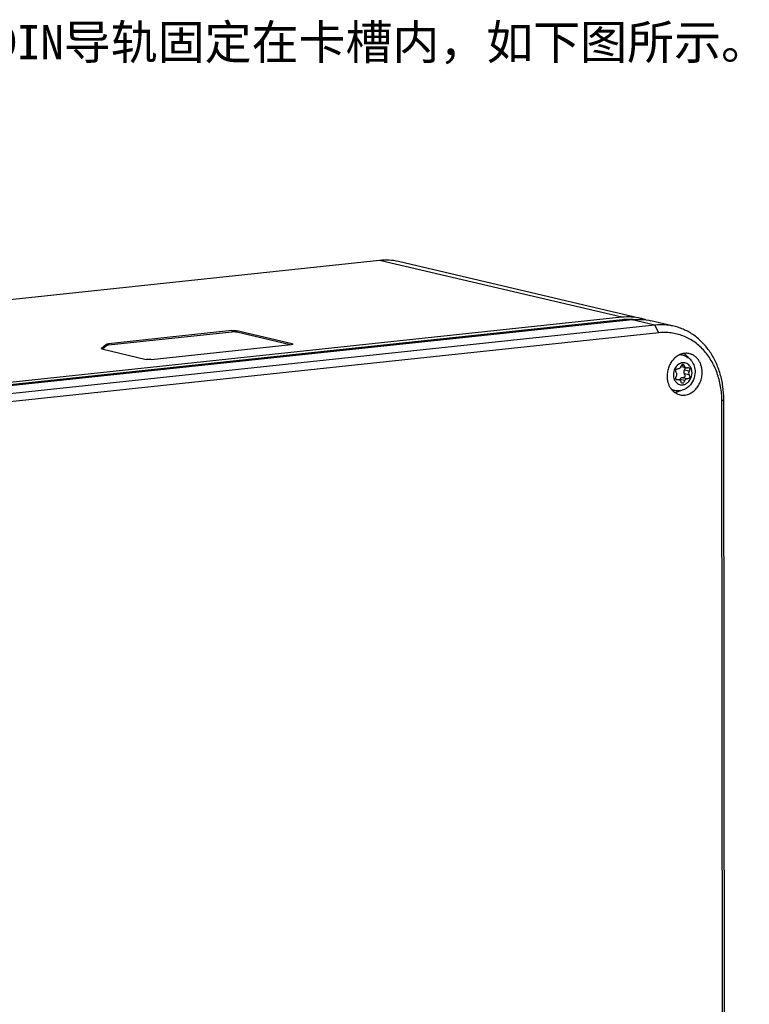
# Model space of a CAD drawing. Header units: millimetres. Extents: x 0 to 2731, y -3524 to -2222.
# Tile 175 of 221: x 2625 to 2731, y -3229 to -3086. Entities that reach past the tile are written whole.
import ezdxf

# ---------------------------------------------------------------- set-up
doc = ezdxf.new("R2010")
doc.units = ezdxf.units.MM
doc.header["$LTSCALE"] = 46.255
doc.layers.add('00_COMPONENTS', color=7, linetype='CONTINUOUS')
doc.layers.add('50_ALL_DETAILS', color=7, linetype='CONTINUOUS')
doc.styles.get("Standard").update_dxf_attribs({"font": 'simfang.ttf'})

msp = doc.modelspace()

# ---------------------------------------------------------------- linework, layer by layer
at = {"layer": '00_COMPONENTS', "color": 7}
for p, q in [((2676.85, -3120.612), (2567.123, -3132.28)), ((2714.789, -3129.033), (2679.602, -3120.779)), ((2712.037, -3128.866), (2602.31, -3140.534)), ((2602.366, -3140.843), (2712.093, -3129.175)), ((2713.538, -3129.218), (2603.811, -3140.886)), ((2716.873, -3130), (2607.146, -3141.668)), ((2719.625, -3130.168), (2716.29, -3129.385)), ((2717.43, -3131.118), (2607.703, -3142.786)), ((2655.405, -3130.814), (2637.464, -3132.721)), ((2655.405, -3131.011), (2637.464, -3132.919)), ((2664.159, -3132.725), (2656.098, -3130.835)), ((2663.857, -3132.852), (2656.099, -3131.032)), ((2637.251, -3132.772), (2636.448, -3133.41)), ((2637.252, -3132.969), (2636.6, -3133.487)), ((2643.655, -3135), (2664.021, -3132.835)), ((2636.523, -3133.469), (2642.961, -3134.979)), ((2720.943, -3134.388), (2720.511, -3134.287)), ((2720.702, -3136.026), (2721.408, -3136.192)), ((2719.879, -3137.837), (2720.39, -3137.957)), ((2719.744, -3139.499), (2719.312, -3139.398)), ((2726.765, -3317.774), (2726.585, -3141.009)), ((2727.04, -3317.555), (2726.86, -3140.79))]:
    msp.add_line(p, q, dxfattribs=at)
at = {"layer": '00_COMPONENTS', "color": 4}
for p, q in [((2712.037, -3128.866), (2676.85, -3120.612)), ((2712.093, -3129.175), (2712.669, -3129.31)), ((2716.873, -3130), (2713.538, -3129.218)), ((2717.43, -3131.118), (2716.873, -3130)), ((2655.405, -3130.814), (2655.405, -3131.011)), ((2656.098, -3130.835), (2656.099, -3131.032)), ((2636.448, -3133.41), (2636.448, -3133.441)), ((2637.251, -3132.772), (2637.252, -3132.969)), ((2637.464, -3132.721), (2637.464, -3132.919)), ((2664.159, -3132.725), (2664.159, -3132.813)), ((2721.171, -3135.984), (2720.704, -3135.874)), ((2721.496, -3137.819), (2720.79, -3137.653)), ((2721.815, -3136.716), (2721.109, -3136.55)), ((2721.815, -3137.238), (2721.109, -3137.072)), ((2720.262, -3137.953), (2719.892, -3137.866)), ((2721.191, -3138.06), (2720.485, -3137.895)), ((2726.585, -3141.009), (2726.86, -3140.79))]:
    msp.add_line(p, q, dxfattribs=at)
for centre, radius, start, end in [((2720.538, -3136.212), 1.871, 94.38113, 95.40977), ((2721.13, -3136.896), 1.456, 121.9982, 123.26955), ((2721.121, -3136.882), 1.44, 121.22549, 121.99726), ((2721.112, -3136.867), 1.423, 119.92436, 121.22653), ((2721.202, -3137.261), 1.649, 197.71723, 198.60615), ((2721.148, -3137.28), 1.591, 198.58782, 202.52568), ((2720.189, -3137.689), 1.866, 238.49993, 239.3844), ((2720.186, -3137.693), 1.861, 239.38455, 239.9687)]:
    msp.add_arc(centre, radius, start, end, dxfattribs=at)
at = {"layer": '00_COMPONENTS', "color": 7}
for centre, radius, start, end in [((2722.455, -3136.782), 1.974, 156.79947, 157.59099), ((2720.773, -3135.722), 0.313, 244.86603, 253.29526), ((2720.772, -3135.724), 0.31, 253.32582, 256.88521), ((2720.319, -3138.261), 0.312, 64.9034, 76.84195)]:
    msp.add_arc(centre, radius, start, end, dxfattribs=at)
for points, knots in [([(2679.602, -3120.779), (2679.155, -3120.675), (2678.238, -3120.541), (2677.31, -3120.563), (2676.85, -3120.612)], [0, 0, 0, 0, 0.4977019, 1, 1, 1, 1]), ([(2714.789, -3129.033), (2714.342, -3128.928), (2713.424, -3128.794), (2712.497, -3128.817), (2712.037, -3128.866)], [0, 0, 0, 0, 0.497703, 1, 1, 1, 1]), ([(2712.093, -3129.175), (2712.397, -3129.143), (2713.006, -3129.112), (2713.616, -3129.15), (2713.917, -3129.186)], [0, 0, 0, 0, 0.5020261, 1, 1, 1, 1]), ([(2715.533, -3129.246), (2715.471, -3129.225), (2715.226, -3129.145), (2714.977, -3129.077), (2714.789, -3129.033)], [0, 0, 0, 0, 0.250198, 1, 1, 1, 1]), ([(2713.538, -3129.218), (2713.998, -3129.169), (2714.925, -3129.146), (2715.843, -3129.281), (2716.29, -3129.385)], [0, 0, 0, 0, 0.502297, 1, 1, 1, 1]), ([(2719.625, -3130.168), (2719.178, -3130.063), (2718.261, -3129.929), (2717.334, -3129.951), (2716.873, -3130)], [0, 0, 0, 0, 0.497703, 1, 1, 1, 1]), ([(2726.86, -3140.79), (2726.859, -3140.158), (2726.774, -3138.906), (2726.389, -3137.089), (2725.859, -3135.664), (2725.316, -3134.609), (2724.71, -3133.632), (2723.823, -3132.535), (2722.769, -3131.625), (2721.854, -3131.038), (2721.138, -3130.67), (2720.395, -3130.375), (2719.883, -3130.228), (2719.625, -3130.168)], [0, 0, 0, 0, 0.1368135, 0.2707126, 0.4009995, 0.4647093, 0.5274106, 0.6497673, 0.7686327, 0.8270808, 0.8850154, 0.9425974, 1, 1, 1, 1]), ([(2655.405, -3130.814), (2655.465, -3130.807), (2655.59, -3130.8), (2655.775, -3130.799), (2655.926, -3130.808), (2656.032, -3130.821), (2656.078, -3130.83), (2656.098, -3130.835)], [0, 0, 0, 0, 0.2594646, 0.5397347, 0.7992428, 0.9090168, 1, 1, 1, 1]), ([(2656.099, -3131.032), (2656.078, -3131.027), (2656.032, -3131.019), (2655.926, -3131.006), (2655.776, -3130.997), (2655.59, -3130.997), (2655.465, -3131.005), (2655.405, -3131.011)], [0, 0, 0, 0, 0.0909832, 0.2007572, 0.4602653, 0.7405354, 1, 1, 1, 1]), ([(2726.585, -3141.009), (2726.584, -3140.306), (2726.469, -3138.917), (2725.951, -3136.928), (2725.24, -3135.411), (2724.519, -3134.333), (2723.915, -3133.605), (2723.248, -3132.958), (2722.525, -3132.397), (2721.752, -3131.929), (2720.938, -3131.557), (2720.089, -3131.287), (2719.215, -3131.12), (2718.324, -3131.058), (2717.727, -3131.087), (2717.43, -3131.118)], [0, 0, 0, 0, 0.1383679, 0.2729338, 0.4028043, 0.465957, 0.5279107, 0.5887569, 0.6486357, 0.7077321, 0.766269, 0.8244976, 0.8826848, 0.9410998, 1, 1, 1, 1]), ([(2636.438, -3133.425), (2636.438, -3133.424), (2636.439, -3133.418), (2636.444, -3133.413), (2636.448, -3133.41)], [0, 0, 0, 0, 0.2112693, 1, 1, 1, 1]), ([(2636.523, -3133.469), (2636.511, -3133.466), (2636.489, -3133.46), (2636.465, -3133.451), (2636.451, -3133.443), (2636.443, -3133.436), (2636.438, -3133.429), (2636.438, -3133.425)], [0, 0, 0, 0, 0.3811449, 0.670758, 0.7814297, 0.8707945, 1, 1, 1, 1]), ([(2637.251, -3132.772), (2637.255, -3132.769), (2637.264, -3132.763), (2637.289, -3132.753), (2637.331, -3132.741), (2637.392, -3132.73), (2637.439, -3132.724), (2637.464, -3132.721)], [0, 0, 0, 0, 0.0639908, 0.1460603, 0.3649678, 0.652742, 1, 1, 1, 1]), ([(2637.464, -3132.919), (2637.439, -3132.922), (2637.392, -3132.927), (2637.331, -3132.939), (2637.289, -3132.95), (2637.264, -3132.961), (2637.255, -3132.966), (2637.252, -3132.969)], [0, 0, 0, 0, 0.347258, 0.6350322, 0.8539397, 0.9360092, 1, 1, 1, 1]), ([(2664.243, -3132.769), (2664.243, -3132.777), (2664.229, -3132.789), (2664.208, -3132.798), (2664.182, -3132.807), (2664.15, -3132.815), (2664.096, -3132.826), (2664.052, -3132.831), (2664.021, -3132.835)], [0, 0, 0, 0, 0.1022244, 0.1892015, 0.3027608, 0.4423887, 0.6066163, 1, 1, 1, 1]), ([(2664.159, -3132.725), (2664.171, -3132.728), (2664.192, -3132.734), (2664.216, -3132.743), (2664.23, -3132.751), (2664.239, -3132.758), (2664.243, -3132.765), (2664.243, -3132.769)], [0, 0, 0, 0, 0.381146, 0.6707586, 0.7814305, 0.8707946, 1, 1, 1, 1]), ([(2721.784, -3134.135), (2721.691, -3134.118), (2721.5, -3134.096), (2721.211, -3134.102), (2720.921, -3134.147), (2720.536, -3134.26), (2720.072, -3134.498), (2719.581, -3134.914), (2719.171, -3135.441), (2718.864, -3136.053), (2718.672, -3136.718), (2718.629, -3137.18), (2718.629, -3137.41)], [0, 0, 0, 0, 0.0554998, 0.111447, 0.1681449, 0.2258475, 0.3447486, 0.4690627, 0.5983549, 0.7312839, 0.8659032, 1, 1, 1, 1]), ([(2720.943, -3134.388), (2721.197, -3134.448), (2721.689, -3134.668), (2722.261, -3135.24), (2722.615, -3135.979), (2722.694, -3136.525), (2722.694, -3136.799)], [0, 0, 0, 0, 0.2446488, 0.491465, 0.7434267, 1, 1, 1, 1]), ([(2721.054, -3134.128), (2721.189, -3134.209), (2721.445, -3134.403), (2721.655, -3134.646), (2721.749, -3134.778)], [0, 0, 0, 0, 0.4920807, 1, 1, 1, 1]), ([(2723.725, -3136.868), (2723.725, -3136.702), (2723.702, -3136.374), (2723.598, -3135.897), (2723.427, -3135.454), (2723.195, -3135.056), (2722.906, -3134.715), (2722.568, -3134.44), (2722.192, -3134.241), (2721.921, -3134.161), (2721.784, -3134.135)], [0, 0, 0, 0, 0.1371507, 0.2712695, 0.4016291, 0.5278686, 0.6500643, 0.7687643, 0.8849631, 1, 1, 1, 1]), ([(2643.655, -3135), (2643.595, -3135.007), (2643.47, -3135.014), (2643.285, -3135.014), (2643.134, -3135.006), (2643.028, -3134.992), (2642.982, -3134.984), (2642.961, -3134.979)], [0, 0, 0, 0, 0.2594646, 0.5397347, 0.7992428, 0.9090168, 1, 1, 1, 1]), ([(2720.25, -3136.331), (2720.329, -3136.327), (2720.496, -3136.256), (2720.596, -3136.112), (2720.63, -3136.03)], [0, 0, 0, 0, 0.4737109, 1, 1, 1, 1]), ([(2720.641, -3136.005), (2720.663, -3135.954), (2720.705, -3135.866), (2720.777, -3135.76), (2720.854, -3135.695), (2720.913, -3135.689), (2720.937, -3135.694)], [0, 0, 0, 0, 0.3631475, 0.6373218, 0.8373892, 1, 1, 1, 1]), ([(2720.937, -3135.694), (2720.984, -3135.705), (2721.084, -3135.8), (2721.139, -3135.912), (2721.171, -3135.984)], [0, 0, 0, 0, 0.3820238, 1, 1, 1, 1]), ([(2721.213, -3136.144), (2721.227, -3136.198), (2721.206, -3136.346), (2721.148, -3136.474), (2721.109, -3136.55)], [0, 0, 0, 0, 0.3968945, 1, 1, 1, 1]), ([(2721.171, -3135.984), (2721.193, -3136.035), (2721.257, -3136.127), (2721.357, -3136.18), (2721.408, -3136.192)], [0, 0, 0, 0, 0.5162969, 1, 1, 1, 1]), ([(2721.536, -3136.195), (2721.56, -3136.191), (2721.642, -3136.179), (2721.727, -3136.177), (2721.784, -3136.19)], [0, 0, 0, 0, 0.2984257, 1, 1, 1, 1]), ([(2721.784, -3136.19), (2721.822, -3136.199), (2721.899, -3136.235), (2721.931, -3136.34), (2721.923, -3136.43), (2721.892, -3136.555), (2721.849, -3136.649), (2721.815, -3136.716)], [0, 0, 0, 0, 0.1905282, 0.375509, 0.4930768, 0.6345988, 1, 1, 1, 1]), ([(2718.629, -3137.41), (2718.629, -3137.72), (2718.689, -3138.183), (2718.895, -3138.753), (2719.103, -3139.137), (2719.362, -3139.473), (2719.667, -3139.752), (2720.009, -3139.967), (2720.258, -3140.064), (2720.385, -3140.1)], [0, 0, 0, 0, 0.269861, 0.400235, 0.526767, 0.6494438, 0.768644, 0.8851326, 1, 1, 1, 1]), ([(2722.694, -3136.799), (2722.694, -3137.189), (2722.537, -3137.972), (2721.878, -3138.951), (2720.881, -3139.555), (2720.1, -3139.583), (2719.744, -3139.499)], [0, 0, 0, 0, 0.2573163, 0.5113958, 0.7581078, 1, 1, 1, 1]), ([(2720.012, -3136.959), (2719.984, -3136.914), (2719.935, -3136.828), (2719.875, -3136.68), (2719.859, -3136.533), (2719.928, -3136.427), (2720.01, -3136.374), (2720.121, -3136.342), (2720.204, -3136.333), (2720.25, -3136.331)], [0, 0, 0, 0, 0.1767548, 0.3214691, 0.5331311, 0.6242782, 0.7251983, 0.8481057, 1, 1, 1, 1]), ([(2719.878, -3137.837), (2719.863, -3137.776), (2719.894, -3137.608), (2719.965, -3137.464), (2720.012, -3137.378)], [0, 0, 0, 0, 0.3898643, 1, 1, 1, 1]), ([(2720.012, -3137.378), (2720.048, -3137.313), (2720.086, -3137.167), (2720.049, -3137.019), (2720.012, -3136.959)], [0, 0, 0, 0, 0.5129536, 1, 1, 1, 1]), ([(2720.385, -3140.1), (2720.48, -3140.127), (2720.675, -3140.168), (2720.975, -3140.186), (2721.277, -3140.161), (2721.681, -3140.072), (2722.173, -3139.852), (2722.698, -3139.443), (2723.139, -3138.909), (2723.471, -3138.28), (2723.678, -3137.589), (2723.725, -3137.108), (2723.725, -3136.868)], [0, 0, 0, 0, 0.0556482, 0.1115492, 0.1680561, 0.225478, 0.3437332, 0.4676007, 0.5968223, 0.7300631, 0.8652563, 1, 1, 1, 1]), ([(2720.79, -3137.653), (2720.726, -3137.654), (2720.59, -3137.709), (2720.51, -3137.828), (2720.485, -3137.895)], [0, 0, 0, 0, 0.4723696, 1, 1, 1, 1]), ([(2721.202, -3137.493), (2721.189, -3137.519), (2721.137, -3137.585), (2720.988, -3137.644), (2720.863, -3137.652), (2720.79, -3137.653)], [0, 0, 0, 0, 0.1881951, 0.5279909, 1, 1, 1, 1]), ([(2721.109, -3136.55), (2721.067, -3136.632), (2721.022, -3136.813), (2721.066, -3136.997), (2721.109, -3137.072)], [0, 0, 0, 0, 0.5122963, 1, 1, 1, 1]), ([(2721.109, -3137.072), (2721.134, -3137.114), (2721.174, -3137.193), (2721.223, -3137.331), (2721.226, -3137.439), (2721.202, -3137.493)], [0, 0, 0, 0, 0.3283015, 0.5978924, 1, 1, 1, 1]), ([(2721.815, -3137.238), (2721.84, -3137.281), (2721.882, -3137.363), (2721.922, -3137.481), (2721.932, -3137.585), (2721.907, -3137.674), (2721.846, -3137.742), (2721.754, -3137.787), (2721.635, -3137.813), (2721.545, -3137.818), (2721.496, -3137.819)], [0, 0, 0, 0, 0.1661438, 0.3013256, 0.4108805, 0.5046257, 0.597533, 0.7049255, 0.8371838, 1, 1, 1, 1]), ([(2721.815, -3136.716), (2721.773, -3136.798), (2721.728, -3136.979), (2721.772, -3137.162), (2721.815, -3137.238)], [0, 0, 0, 0, 0.5122963, 1, 1, 1, 1]), ([(2720.014, -3137.958), (2719.982, -3137.951), (2719.919, -3137.925), (2719.886, -3137.866), (2719.878, -3137.837)], [0, 0, 0, 0, 0.5235888, 1, 1, 1, 1]), ([(2720.262, -3137.953), (2720.238, -3137.958), (2720.156, -3137.969), (2720.071, -3137.972), (2720.014, -3137.958)], [0, 0, 0, 0, 0.2984225, 1, 1, 1, 1]), ([(2720.485, -3137.895), (2720.482, -3137.902), (2720.471, -3137.93), (2720.46, -3137.958), (2720.451, -3137.978)], [0, 0, 0, 0, 0.2595336, 1, 1, 1, 1]), ([(2720.627, -3138.165), (2720.618, -3138.144), (2720.577, -3138.068), (2720.509, -3138.005), (2720.452, -3137.978)], [0, 0, 0, 0, 0.2628604, 1, 1, 1, 1]), ([(2720.861, -3138.454), (2720.814, -3138.443), (2720.714, -3138.348), (2720.659, -3138.236), (2720.627, -3138.165)], [0, 0, 0, 0, 0.3819324, 1, 1, 1, 1]), ([(2721.191, -3138.06), (2721.167, -3138.124), (2721.12, -3138.234), (2721.04, -3138.366), (2720.956, -3138.449), (2720.888, -3138.461), (2720.861, -3138.454)], [0, 0, 0, 0, 0.3731928, 0.6513467, 0.8479476, 1, 1, 1, 1]), ([(2721.496, -3137.819), (2721.432, -3137.819), (2721.296, -3137.875), (2721.216, -3137.994), (2721.191, -3138.06)], [0, 0, 0, 0, 0.4723696, 1, 1, 1, 1]), ([(2720.643, -3139.507), (2720.5, -3139.584), (2720.202, -3139.709), (2719.885, -3139.77), (2719.728, -3139.782)], [0, 0, 0, 0, 0.507965, 1, 1, 1, 1])]:
    msp.add_open_spline(points, degree=3, knots=knots, dxfattribs=at)
at = {"layer": '00_COMPONENTS', "color": 4}
for points, knots in [([(2720.943, -3134.388), (2720.809, -3134.357), (2720.625, -3134.336), (2720.442, -3134.343), (2720.396, -3134.347)], [0, 0, 0, 0, 0.747924, 1, 1, 1, 1]), ([(2720.331, -3135.678), (2720.089, -3135.837), (2719.688, -3136.313), (2719.548, -3136.914), (2719.548, -3137.218)], [0, 0, 0, 0, 0.4873304, 1, 1, 1, 1]), ([(2722.25, -3136.931), (2722.25, -3136.681), (2722.156, -3136.194), (2721.775, -3135.709), (2721.373, -3135.505), (2721.046, -3135.447), (2720.711, -3135.488), (2720.502, -3135.577), (2720.403, -3135.634)], [0, 0, 0, 0, 0.271866, 0.5201888, 0.6385911, 0.7559531, 0.8755793, 1, 1, 1, 1]), ([(2719.548, -3137.218), (2719.548, -3137.265), (2719.555, -3137.449), (2719.59, -3137.632), (2719.632, -3137.763)], [0, 0, 0, 0, 0.2534139, 1, 1, 1, 1]), ([(2719.678, -3137.889), (2719.741, -3138.04), (2719.91, -3138.316), (2720.29, -3138.606), (2720.746, -3138.717), (2721.216, -3138.633), (2721.642, -3138.372), (2722.096, -3137.837), (2722.25, -3137.289), (2722.25, -3136.931)], [0, 0, 0, 0, 0.1241979, 0.2409698, 0.3546949, 0.4713086, 0.5951822, 0.7270377, 1, 1, 1, 1]), ([(2719.255, -3139.305), (2719.293, -3139.327), (2719.448, -3139.409), (2719.616, -3139.469), (2719.744, -3139.499)], [0, 0, 0, 0, 0.2518604, 1, 1, 1, 1])]:
    msp.add_open_spline(points, degree=3, knots=knots, dxfattribs=at)
at = {"layer": '00_COMPONENTS', "color": 7}
for points in [[(2721.408, -3136.192), (2721.449, -3136.201), (2721.494, -3136.203), (2721.536, -3136.195)], [(2720.39, -3137.957), (2720.349, -3137.947), (2720.304, -3137.946), (2720.262, -3137.953)]]:
    msp.add_open_spline(points, degree=3, dxfattribs=at)

# ---------------------------------------------------------------- texts
at = {"layer": '50_ALL_DETAILS', "color": 3, "insert": (2542.391, -3086.417), "char_height": 5, "width": 213.94582, "attachment_point": 1}
msp.add_mtext('3.松开DIN挂架卡板，确保DIN导轨固定在卡槽内，如下图所示。', dxfattribs=at)

doc.saveas('drawing.dxf')
